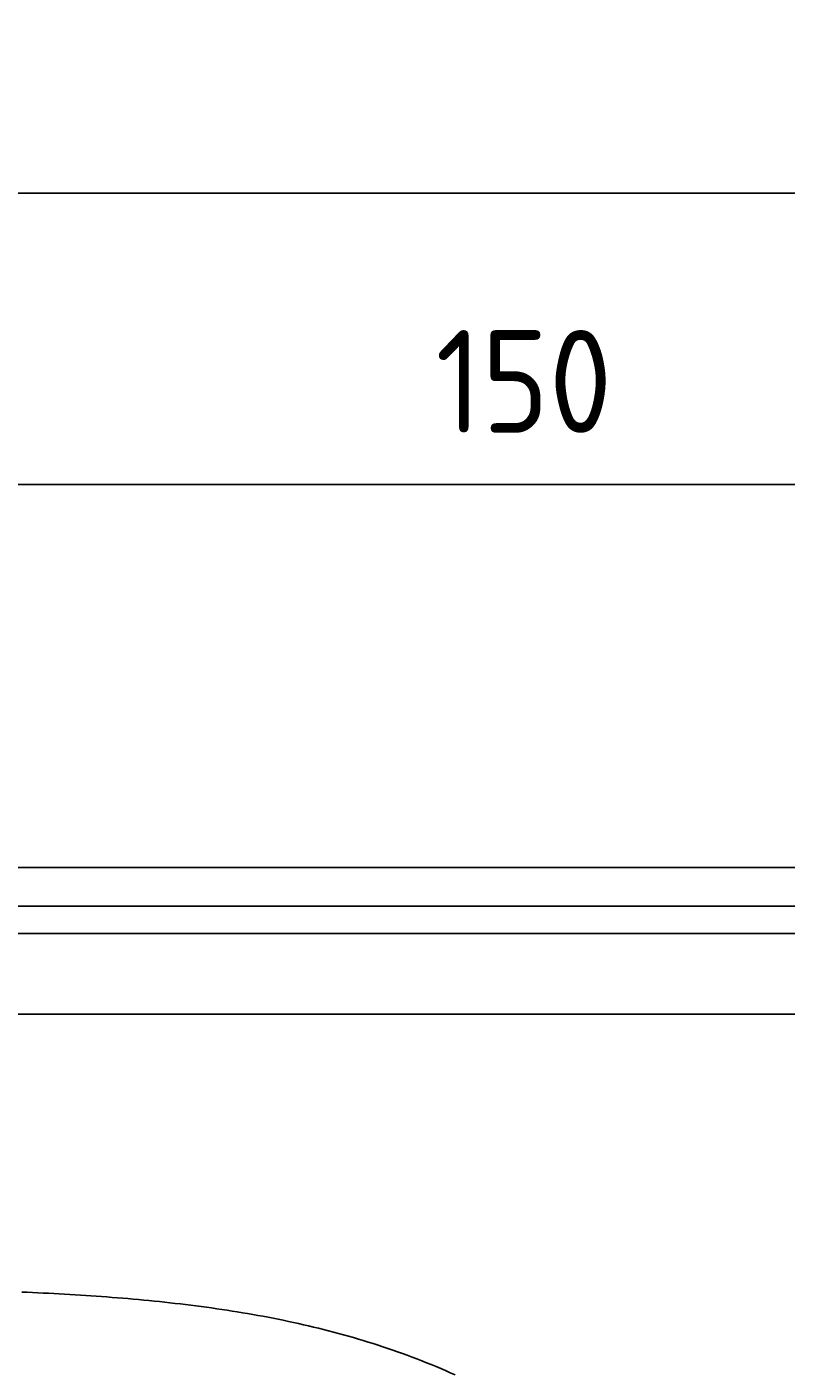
# Model space of a CAD drawing. Extents: x 715 to 7297, y -133 to 6110.
# Tile 89 of 93: x 5228 to 5745, y 5193 to 6110. Entities that reach past the tile are written whole.
import ezdxf

# ---------------------------------------------------------------- set-up
doc = ezdxf.new("R2010")
doc.units = 0
doc.layers.get('0').update_dxf_attribs({"linetype": 'CONTINUOUS'})
doc.layers.get('DEFPOINTS').update_dxf_attribs({"linetype": 'CONTINUOUS'})
doc.layers.add('4', color=3, linetype='CONTINUOUS')
doc.layers.add('CAR', color=10, linetype='CONTINUOUS')
doc.styles.get("Standard").update_dxf_attribs({"font": 'ISOCP.SHX'})
doc.dimstyles.get("Standard").update_dxf_attribs({"dimtxt": 2.5, "dimasz": 2.5, "dimexe": 1.25, "dimexo": 0.625, "dimtad": 1, "dimcen": 2.5, "dimazin": 3, "dimtfac": 1, "dimtmove": 0, "dimatfit": 3})

# ---------------------------------------------------------------- blocks, each defined once
blk = doc.blocks.new('*U15')
at = {"layer": '4', "color": 2}
blk.add_text('520', height=70, dxfattribs=at).set_placement((3599.25, 6038.95))
blk = doc.blocks.new('PUNKT')
at = {"layer": '4', "color": 0, "linetype": 'BYBLOCK'}
blk.add_line((-0.5, 0), (-1, 0), dxfattribs=at)
at = {"layer": '4', "color": 0, "linetype": 'BYBLOCK', "const_width": 0.5}
blk.add_lwpolyline([(-0.25, 0, 1), (0.25, 0, 1)], format="xyb", close=True, dxfattribs=at)
blk = doc.blocks.new('*D5')
at = {"layer": '4'}
for p, q in [((1072.77, 5557.27), (1072.77, 6036.87)), ((6272.78, 5557.27), (6272.78, 6036.87)), ((1112.77, 5996.87), (6232.78, 5996.87))]:
    blk.add_line(p, q, dxfattribs=at)
at = {"layer": 'DEFPOINTS', "color": 0}
for p in [(6272.78, 5996.87), (1072.77, 5537.27), (6272.78, 5537.27)]:
    blk.add_point(p, dxfattribs=at)
blk.add_blockref('*U15', (0, 0))
at = {"layer": '4', "xscale": 40, "yscale": 40, "zscale": 40, "rotation": 180}
blk.add_blockref('PUNKT', (1072.77, 5996.87), dxfattribs=at)
at = {"layer": '4', "xscale": 40, "yscale": 40, "zscale": 40}
blk.add_blockref('PUNKT', (6272.78, 5996.87), dxfattribs=at)
blk = doc.blocks.new('*U37')
at = {"layer": '4', "color": 2}
blk.add_text('150', height=70, dxfattribs=at).set_placement((5506.25, 5833.56))
blk = doc.blocks.new('*D7')
at = {"layer": '4'}
for p, q in [((4772.77, 5607.27), (4772.77, 5838.39)), ((6272.78, 5557.27), (6272.78, 5838.39)), ((4812.77, 5798.39), (6232.78, 5798.39))]:
    blk.add_line(p, q, dxfattribs=at)
at = {"layer": 'DEFPOINTS', "color": 0}
for p in [(6272.78, 5798.39), (4772.77, 5587.27), (6272.78, 5537.27)]:
    blk.add_point(p, dxfattribs=at)
blk.add_blockref('*U37', (0, 0))
at = {"layer": '4', "xscale": 40, "yscale": 40, "zscale": 40, "rotation": 180}
blk.add_blockref('PUNKT', (4772.77, 5798.39), dxfattribs=at)
at = {"layer": '4', "xscale": 40, "yscale": 40, "zscale": 40}
blk.add_blockref('PUNKT', (6272.78, 5798.39), dxfattribs=at)

msp = doc.modelspace()

# ---------------------------------------------------------------- linework, layer by layer
for p, q in [((4772.775, 5537.2711), (6272.775, 5537.2711)), ((6251.5496, 5510.7711), (4717.775, 5510.7711)), ((6015.7363, 5492.2711), (4551.1873, 5492.2711)), ((1171.7173, 5437.2711), (6020.522, 5437.2711))]:
    msp.add_line(p, q)
at = {"layer": 'CAR'}
msp.add_polyline3d([(5224.4, 5247.81, 0), (5228.04, 5247.65, 0), (5231.67, 5247.48, 0), (5235.3, 5247.31, 0), (5238.93, 5247.13, 0), (5242.56, 5246.95, 0), (5246.18, 5246.76, 0), (5249.8, 5246.56, 0), (5253.43, 5246.36, 0), (5257.04, 5246.14, 0), (5260.66, 5245.93, 0), (5264.27, 5245.7, 0), (5267.89, 5245.47, 0), (5271.5, 5245.23, 0), (5275.1, 5244.98, 0), (5278.71, 5244.72, 0), (5282.31, 5244.46, 0), (5285.91, 5244.18, 0), (5289.5, 5243.9, 0), (5293.09, 5243.61, 0), (5296.68, 5243.3, 0), (5300.27, 5242.99, 0), (5303.85, 5242.67, 0), (5307.43, 5242.33, 0), (5311, 5241.99, 0), (5314.58, 5241.64, 0), (5318.15, 5241.27, 0), (5321.71, 5240.9, 0), (5325.27, 5240.51, 0), (5328.83, 5240.11, 0), (5332.38, 5239.7, 0), (5335.93, 5239.27, 0), (5339.48, 5238.83, 0), (5343.02, 5238.38, 0), (5346.56, 5237.92, 0), (5350.09, 5237.45, 0), (5353.62, 5236.96, 0), (5357.14, 5236.45, 0), (5360.66, 5235.94, 0), (5364.18, 5235.4, 0), (5367.69, 5234.86, 0), (5371.19, 5234.3, 0), (5374.69, 5233.72, 0), (5378.19, 5233.13, 0), (5381.68, 5232.52, 0), (5385.16, 5231.9, 0), (5388.64, 5231.26, 0), (5392.12, 5230.61, 0), (5395.59, 5229.94, 0), (5399.05, 5229.25, 0), (5402.51, 5228.55, 0), (5405.96, 5227.83, 0), (5409.41, 5227.09, 0), (5412.85, 5226.33, 0), (5416.29, 5225.55, 0), (5419.72, 5224.76, 0), (5423.14, 5223.95, 0), (5426.56, 5223.12, 0), (5429.97, 5222.27, 0), (5433.38, 5221.4, 0), (5436.78, 5220.52, 0), (5440.17, 5219.61, 0), (5443.55, 5218.68, 0), (5446.93, 5217.73, 0), (5450.31, 5216.77, 0), (5453.67, 5215.78, 0), (5457.03, 5214.77, 0), (5460.39, 5213.74, 0), (5463.73, 5212.69, 0), (5467.07, 5211.61, 0), (5470.4, 5210.52, 0), (5473.73, 5209.4, 0), (5477.05, 5208.26, 0), (5480.36, 5207.1, 0), (5483.66, 5205.91, 0), (5486.95, 5204.7, 0), (5490.24, 5203.47, 0), (5493.52, 5202.22, 0), (5496.79, 5200.94, 0), (5500.06, 5199.65, 0), (5503.32, 5198.33, 0), (5506.57, 5196.99, 0), (5509.82, 5195.63, 0), (5513.06, 5194.25, 0), (5516.29, 5192.85, 0), (5519.52, 5191.43, 0)], dxfattribs=at)

# ---------------------------------------------------------------- dimensions: what is measured, and where the dimension line sits
at = {"layer": '4'}
dim = msp.add_linear_dim(base=(6272.775, 5996.8714), p1=(1072.775, 5537.2711), p2=(6272.775, 5537.2711), dimstyle='Standard', override={"dimtad": 3}, dxfattribs=at)
dim.commit()
dim.dimension.update_dxf_attribs({"geometry": '*D5', "text_midpoint": (3672.775, 6073.9458), "dimtype": 128})
dim = msp.add_linear_dim(base=(6272.775, 5798.3859), p1=(4772.775, 5587.2711), p2=(6272.775, 5537.2711), dimstyle='Standard', dxfattribs=at)
dim.commit()
dim.dimension.update_dxf_attribs({"geometry": '*D7', "text_midpoint": (5572.775, 5868.5601), "dimtype": 128})

doc.saveas('drawing.dxf')
